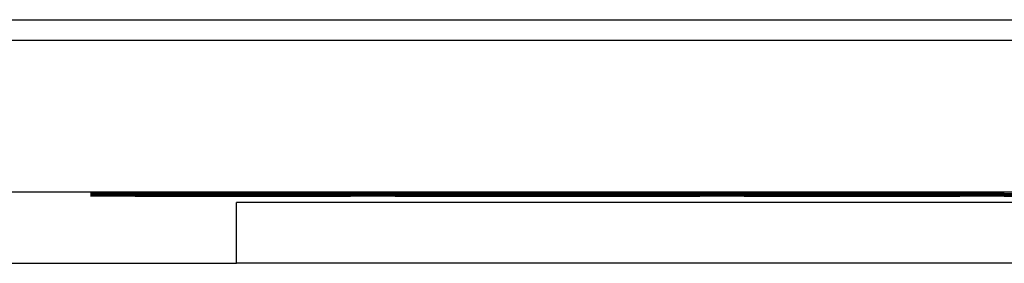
# Model space of a CAD drawing. Header units: millimetres. Extents: x 0 to 1118, y 0 to 864.
# Tile 19 of 256: x 83.239 to 84.532, y 320.802 to 321.122. Entities that reach past the tile are written whole.
import ezdxf

# ---------------------------------------------------------------- set-up
doc = ezdxf.new("R2010")
doc.units = ezdxf.units.MM

msp = doc.modelspace()

# ---------------------------------------------------------------- linework, layer by layer
at = {"color": 7, "linetype": 'Continuous', "lineweight": 25}
for p, q in [((82.2919, 321.1217), (89.1319, 321.1217)), ((82.2919, 321.095), (88.9319, 321.095)), ((88.9319, 320.895), (82.2466, 320.895)), ((87.9399, 320.8817), (83.5239, 320.8817)), ((83.5239, 320.8017), (83.5239, 320.8817)), ((87.9399, 320.8017), (83.5239, 320.8017))]:
    msp.add_line(p, q, dxfattribs=at)
at = {"color": 8, "linetype": 'Continuous', "lineweight": 25}
for p, q in [((83.5319, 320.8941), (83.5319, 320.894)), ((83.5319, 320.8937), (83.5319, 320.8936)), ((83.5319, 320.8934), (83.5319, 320.8933)), ((83.5319, 320.893), (83.5319, 320.8929)), ((83.5319, 320.8927), (83.5319, 320.8926)), ((83.5319, 320.8923), (83.5319, 320.8922)), ((83.5319, 320.892), (83.5319, 320.8919)), ((83.5319, 320.8916), (83.5319, 320.8915)), ((83.5319, 320.8913), (83.5319, 320.8912)), ((83.5319, 320.8909), (83.5319, 320.8908)), ((83.5319, 320.8906), (83.5319, 320.8905)), ((83.5319, 320.8902), (83.5319, 320.8901)), ((83.9319, 320.8942), (83.9319, 320.8941)), ((83.9319, 320.8939), (83.9319, 320.8938)), ((83.9319, 320.8935), (83.9319, 320.8934)), ((83.9319, 320.8932), (83.9319, 320.8931)), ((83.9319, 320.8929), (83.9319, 320.8927)), ((83.9319, 320.8925), (83.9319, 320.8924)), ((83.9319, 320.8922), (83.9319, 320.892)), ((83.9319, 320.8918), (83.9319, 320.8917)), ((83.9319, 320.8915), (83.9319, 320.8913)), ((83.9319, 320.8911), (83.9319, 320.891)), ((83.9319, 320.8908), (83.9319, 320.8906)), ((83.9319, 320.8904), (83.9319, 320.8903)), ((83.9319, 320.8901), (83.9319, 320.8899)), ((84.3319, 320.8941), (84.3319, 320.894)), ((84.3319, 320.8937), (84.3319, 320.8936)), ((84.3319, 320.8934), (84.3319, 320.8933)), ((84.3319, 320.893), (84.3319, 320.8929)), ((84.3319, 320.8927), (84.3319, 320.8926)), ((84.3319, 320.8923), (84.3319, 320.8922)), ((84.3319, 320.892), (84.3319, 320.8919)), ((84.3319, 320.8916), (84.3319, 320.8915)), ((84.3319, 320.8913), (84.3319, 320.8912)), ((84.3319, 320.8909), (84.3319, 320.8908)), ((84.3319, 320.8906), (84.3319, 320.8905)), ((84.3319, 320.8902), (84.3319, 320.8901))]:
    msp.add_line(p, q, dxfattribs=at)
at = {"color": 7, "linetype": 'Continuous', "lineweight": 25, "flags": 128}
for points in [[(83.5319, 320.8941), (83.4553, 320.8941), (83.3905, 320.8941), (83.3471, 320.894), (83.3319, 320.894), (83.3471, 320.894), (83.3905, 320.894), (83.4553, 320.894), (83.5319, 320.894)], [(83.5319, 320.8937), (83.4553, 320.8937), (83.3905, 320.8937), (83.3471, 320.8937), (83.3319, 320.8937), (83.3471, 320.8936), (83.3905, 320.8936), (83.4553, 320.8936), (83.5319, 320.8936)], [(83.5319, 320.8934), (83.4553, 320.8934), (83.3905, 320.8934), (83.3471, 320.8933), (83.3319, 320.8933), (83.3471, 320.8933), (83.3905, 320.8933), (83.4553, 320.8933), (83.5319, 320.8933)], [(83.5319, 320.893), (83.4553, 320.893), (83.3905, 320.893), (83.3471, 320.893), (83.3319, 320.893), (83.3471, 320.8929), (83.3905, 320.8929), (83.4553, 320.8929), (83.5319, 320.8929)], [(83.5319, 320.8927), (83.4553, 320.8927), (83.3905, 320.8927), (83.3471, 320.8926), (83.3319, 320.8926), (83.3471, 320.8926), (83.3905, 320.8926), (83.4553, 320.8926), (83.5319, 320.8926)], [(83.5319, 320.8923), (83.4553, 320.8923), (83.3905, 320.8923), (83.3471, 320.8923), (83.3319, 320.8923), (83.3471, 320.8922), (83.3905, 320.8922), (83.4553, 320.8922), (83.5319, 320.8922)], [(83.5319, 320.892), (83.4553, 320.892), (83.3905, 320.892), (83.3471, 320.8919), (83.3319, 320.8919), (83.3471, 320.8919), (83.3905, 320.8919), (83.4553, 320.8919), (83.5319, 320.8919)], [(83.5319, 320.8916), (83.4553, 320.8916), (83.3905, 320.8916), (83.3471, 320.8916), (83.3319, 320.8916), (83.3471, 320.8916), (83.3905, 320.8915), (83.4553, 320.8915), (83.5319, 320.8915)], [(83.5319, 320.8913), (83.4553, 320.8913), (83.3905, 320.8913), (83.3471, 320.8912), (83.3319, 320.8912), (83.3471, 320.8912), (83.3905, 320.8912), (83.4553, 320.8912), (83.5319, 320.8912)], [(83.5319, 320.8909), (83.4553, 320.8909), (83.3905, 320.8909), (83.3471, 320.8909), (83.3319, 320.8909), (83.3471, 320.8909), (83.3905, 320.8908), (83.4553, 320.8908), (83.5319, 320.8908)], [(83.5319, 320.8906), (83.4553, 320.8906), (83.3905, 320.8906), (83.3471, 320.8906), (83.3319, 320.8905), (83.3471, 320.8905), (83.3905, 320.8905), (83.4553, 320.8905), (83.5319, 320.8905)], [(83.5319, 320.8902), (83.4553, 320.8902), (83.3905, 320.8902), (83.3471, 320.8902), (83.3319, 320.8902), (83.3471, 320.8902), (83.3905, 320.8901), (83.4553, 320.8901), (83.5319, 320.8901)], [(83.5319, 320.894), (83.6084, 320.894), (83.6733, 320.894), (83.7167, 320.894), (83.7319, 320.894), (83.7167, 320.894), (83.6733, 320.8941), (83.6084, 320.8941), (83.5319, 320.8941)], [(83.5319, 320.8936), (83.6084, 320.8936), (83.6733, 320.8936), (83.7167, 320.8936), (83.7319, 320.8937), (83.7167, 320.8937), (83.6733, 320.8937), (83.6084, 320.8937), (83.5319, 320.8937)], [(83.5319, 320.8933), (83.6084, 320.8933), (83.6733, 320.8933), (83.7167, 320.8933), (83.7319, 320.8933), (83.7167, 320.8933), (83.6733, 320.8934), (83.6084, 320.8934), (83.5319, 320.8934)], [(83.5319, 320.8929), (83.6084, 320.8929), (83.6733, 320.8929), (83.7167, 320.8929), (83.7319, 320.893), (83.7167, 320.893), (83.6733, 320.893), (83.6084, 320.893), (83.5319, 320.893)], [(83.5319, 320.8926), (83.6084, 320.8926), (83.6733, 320.8926), (83.7167, 320.8926), (83.7319, 320.8926), (83.7167, 320.8926), (83.6733, 320.8927), (83.6084, 320.8927), (83.5319, 320.8927)], [(83.5319, 320.8922), (83.6084, 320.8922), (83.6733, 320.8922), (83.7167, 320.8922), (83.7319, 320.8923), (83.7167, 320.8923), (83.6733, 320.8923), (83.6084, 320.8923), (83.5319, 320.8923)], [(83.5319, 320.8919), (83.6084, 320.8919), (83.6733, 320.8919), (83.7167, 320.8919), (83.7319, 320.8919), (83.7167, 320.8919), (83.6733, 320.892), (83.6084, 320.892), (83.5319, 320.892)], [(83.5319, 320.8915), (83.6084, 320.8915), (83.6733, 320.8915), (83.7167, 320.8916), (83.7319, 320.8916), (83.7167, 320.8916), (83.6733, 320.8916), (83.6084, 320.8916), (83.5319, 320.8916)], [(83.5319, 320.8912), (83.6084, 320.8912), (83.6733, 320.8912), (83.7167, 320.8912), (83.7319, 320.8912), (83.7167, 320.8912), (83.6733, 320.8913), (83.6084, 320.8913), (83.5319, 320.8913)], [(83.5319, 320.8908), (83.6084, 320.8908), (83.6733, 320.8908), (83.7167, 320.8909), (83.7319, 320.8909), (83.7167, 320.8909), (83.6733, 320.8909), (83.6084, 320.8909), (83.5319, 320.8909)], [(83.5319, 320.8905), (83.6084, 320.8905), (83.6733, 320.8905), (83.7167, 320.8905), (83.7319, 320.8905), (83.7167, 320.8906), (83.6733, 320.8906), (83.6084, 320.8906), (83.5319, 320.8906)], [(83.5319, 320.8901), (83.6084, 320.8901), (83.6733, 320.8901), (83.7167, 320.8902), (83.7319, 320.8902), (83.7167, 320.8902), (83.6733, 320.8902), (83.6084, 320.8902), (83.5319, 320.8902)], [(83.9319, 320.8942), (83.8553, 320.8942), (83.7905, 320.8942), (83.7471, 320.8942), (83.7319, 320.8942), (83.7471, 320.8942), (83.7905, 320.8941), (83.8553, 320.8941), (83.9319, 320.8941)], [(83.9319, 320.8939), (83.8553, 320.8939), (83.7905, 320.8939), (83.7471, 320.8939), (83.7319, 320.8938), (83.7471, 320.8938), (83.7905, 320.8938), (83.8553, 320.8938), (83.9319, 320.8938)], [(83.9319, 320.8935), (83.8553, 320.8935), (83.7905, 320.8935), (83.7471, 320.8935), (83.7319, 320.8935), (83.7471, 320.8935), (83.7905, 320.8935), (83.8553, 320.8934), (83.9319, 320.8934)], [(83.9319, 320.8932), (83.8553, 320.8932), (83.7905, 320.8932), (83.7471, 320.8932), (83.7319, 320.8931), (83.7471, 320.8931), (83.7905, 320.8931), (83.8553, 320.8931), (83.9319, 320.8931)], [(83.9319, 320.8929), (83.8553, 320.8928), (83.7905, 320.8928), (83.7471, 320.8928), (83.7319, 320.8928), (83.7471, 320.8928), (83.7905, 320.8928), (83.8553, 320.8927), (83.9319, 320.8927)], [(83.9319, 320.8925), (83.8553, 320.8925), (83.7905, 320.8925), (83.7471, 320.8925), (83.7319, 320.8924), (83.7471, 320.8924), (83.7905, 320.8924), (83.8553, 320.8924), (83.9319, 320.8924)], [(83.9319, 320.8922), (83.8553, 320.8922), (83.7905, 320.8921), (83.7471, 320.8921), (83.7319, 320.8921), (83.7471, 320.8921), (83.7905, 320.8921), (83.8553, 320.892), (83.9319, 320.892)], [(83.9319, 320.8918), (83.8553, 320.8918), (83.7905, 320.8918), (83.7471, 320.8918), (83.7319, 320.8917), (83.7471, 320.8917), (83.7905, 320.8917), (83.8553, 320.8917), (83.9319, 320.8917)], [(83.9319, 320.8915), (83.8553, 320.8915), (83.7905, 320.8914), (83.7471, 320.8914), (83.7319, 320.8914), (83.7471, 320.8914), (83.7905, 320.8914), (83.8553, 320.8913), (83.9319, 320.8913)], [(83.9319, 320.8911), (83.8553, 320.8911), (83.7905, 320.8911), (83.7471, 320.8911), (83.7319, 320.8911), (83.7471, 320.891), (83.7905, 320.891), (83.8553, 320.891), (83.9319, 320.891)], [(83.9319, 320.8908), (83.8553, 320.8908), (83.7905, 320.8907), (83.7471, 320.8907), (83.7319, 320.8907), (83.7471, 320.8907), (83.7905, 320.8907), (83.8553, 320.8906), (83.9319, 320.8906)], [(83.9319, 320.8904), (83.8553, 320.8904), (83.7905, 320.8904), (83.7471, 320.8904), (83.7319, 320.8904), (83.7471, 320.8903), (83.7905, 320.8903), (83.8553, 320.8903), (83.9319, 320.8903)], [(83.9319, 320.8901), (83.8553, 320.8901), (83.7905, 320.89), (83.7471, 320.89), (83.7319, 320.89), (83.7471, 320.89), (83.7905, 320.89), (83.8553, 320.89), (83.9319, 320.8899)], [(83.9319, 320.8941), (84.0084, 320.8941), (84.0733, 320.8941), (84.1167, 320.8942), (84.1319, 320.8942), (84.1167, 320.8942), (84.0733, 320.8942), (84.0084, 320.8942), (83.9319, 320.8942)], [(83.9319, 320.8938), (84.0084, 320.8938), (84.0733, 320.8938), (84.1167, 320.8938), (84.1319, 320.8938), (84.1167, 320.8939), (84.0733, 320.8939), (84.0084, 320.8939), (83.9319, 320.8939)], [(83.9319, 320.8934), (84.0084, 320.8934), (84.0733, 320.8935), (84.1167, 320.8935), (84.1319, 320.8935), (84.1167, 320.8935), (84.0733, 320.8935), (84.0084, 320.8935), (83.9319, 320.8935)], [(83.9319, 320.8931), (84.0084, 320.8931), (84.0733, 320.8931), (84.1167, 320.8931), (84.1319, 320.8931), (84.1167, 320.8932), (84.0733, 320.8932), (84.0084, 320.8932), (83.9319, 320.8932)], [(83.9319, 320.8927), (84.0084, 320.8927), (84.0733, 320.8928), (84.1167, 320.8928), (84.1319, 320.8928), (84.1167, 320.8928), (84.0733, 320.8928), (84.0084, 320.8928), (83.9319, 320.8929)], [(83.9319, 320.8924), (84.0084, 320.8924), (84.0733, 320.8924), (84.1167, 320.8924), (84.1319, 320.8924), (84.1167, 320.8925), (84.0733, 320.8925), (84.0084, 320.8925), (83.9319, 320.8925)], [(83.9319, 320.892), (84.0084, 320.892), (84.0733, 320.8921), (84.1167, 320.8921), (84.1319, 320.8921), (84.1167, 320.8921), (84.0733, 320.8921), (84.0084, 320.8922), (83.9319, 320.8922)], [(83.9319, 320.8917), (84.0084, 320.8917), (84.0733, 320.8917), (84.1167, 320.8917), (84.1319, 320.8917), (84.1167, 320.8918), (84.0733, 320.8918), (84.0084, 320.8918), (83.9319, 320.8918)], [(83.9319, 320.8913), (84.0084, 320.8913), (84.0733, 320.8914), (84.1167, 320.8914), (84.1319, 320.8914), (84.1167, 320.8914), (84.0733, 320.8914), (84.0084, 320.8915), (83.9319, 320.8915)], [(83.9319, 320.891), (84.0084, 320.891), (84.0733, 320.891), (84.1167, 320.891), (84.1319, 320.8911), (84.1167, 320.8911), (84.0733, 320.8911), (84.0084, 320.8911), (83.9319, 320.8911)], [(83.9319, 320.8906), (84.0084, 320.8906), (84.0733, 320.8907), (84.1167, 320.8907), (84.1319, 320.8907), (84.1167, 320.8907), (84.0733, 320.8907), (84.0084, 320.8908), (83.9319, 320.8908)], [(83.9319, 320.8903), (84.0084, 320.8903), (84.0733, 320.8903), (84.1167, 320.8903), (84.1319, 320.8904), (84.1167, 320.8904), (84.0733, 320.8904), (84.0084, 320.8904), (83.9319, 320.8904)], [(83.9319, 320.8899), (84.0084, 320.89), (84.0733, 320.89), (84.1167, 320.89), (84.1319, 320.89), (84.1167, 320.89), (84.0733, 320.89), (84.0084, 320.8901), (83.9319, 320.8901)], [(84.3319, 320.8941), (84.2553, 320.8941), (84.1905, 320.8941), (84.1471, 320.894), (84.1319, 320.894), (84.1471, 320.894), (84.1905, 320.894), (84.2553, 320.894), (84.3319, 320.894)], [(84.3319, 320.8937), (84.2553, 320.8937), (84.1905, 320.8937), (84.1471, 320.8937), (84.1319, 320.8937), (84.1471, 320.8936), (84.1905, 320.8936), (84.2553, 320.8936), (84.3319, 320.8936)], [(84.3319, 320.8934), (84.2553, 320.8934), (84.1905, 320.8934), (84.1471, 320.8933), (84.1319, 320.8933), (84.1471, 320.8933), (84.1905, 320.8933), (84.2553, 320.8933), (84.3319, 320.8933)], [(84.3319, 320.893), (84.2553, 320.893), (84.1905, 320.893), (84.1471, 320.893), (84.1319, 320.893), (84.1471, 320.8929), (84.1905, 320.8929), (84.2553, 320.8929), (84.3319, 320.8929)], [(84.3319, 320.8927), (84.2553, 320.8927), (84.1905, 320.8927), (84.1471, 320.8926), (84.1319, 320.8926), (84.1471, 320.8926), (84.1905, 320.8926), (84.2553, 320.8926), (84.3319, 320.8926)], [(84.3319, 320.8923), (84.2553, 320.8923), (84.1905, 320.8923), (84.1471, 320.8923), (84.1319, 320.8923), (84.1471, 320.8922), (84.1905, 320.8922), (84.2553, 320.8922), (84.3319, 320.8922)], [(84.3319, 320.892), (84.2553, 320.892), (84.1905, 320.892), (84.1471, 320.8919), (84.1319, 320.8919), (84.1471, 320.8919), (84.1905, 320.8919), (84.2553, 320.8919), (84.3319, 320.8919)], [(84.3319, 320.8916), (84.2553, 320.8916), (84.1905, 320.8916), (84.1471, 320.8916), (84.1319, 320.8916), (84.1471, 320.8916), (84.1905, 320.8915), (84.2553, 320.8915), (84.3319, 320.8915)], [(84.3319, 320.8913), (84.2553, 320.8913), (84.1905, 320.8913), (84.1471, 320.8912), (84.1319, 320.8912), (84.1471, 320.8912), (84.1905, 320.8912), (84.2553, 320.8912), (84.3319, 320.8912)], [(84.3319, 320.8909), (84.2553, 320.8909), (84.1905, 320.8909), (84.1471, 320.8909), (84.1319, 320.8909), (84.1471, 320.8909), (84.1905, 320.8908), (84.2553, 320.8908), (84.3319, 320.8908)], [(84.3319, 320.8906), (84.2553, 320.8906), (84.1905, 320.8906), (84.1471, 320.8906), (84.1319, 320.8905), (84.1471, 320.8905), (84.1905, 320.8905), (84.2553, 320.8905), (84.3319, 320.8905)], [(84.3319, 320.8902), (84.2553, 320.8902), (84.1905, 320.8902), (84.1471, 320.8902), (84.1319, 320.8902), (84.1471, 320.8902), (84.1905, 320.8901), (84.2553, 320.8901), (84.3319, 320.8901)], [(84.3319, 320.894), (84.4084, 320.894), (84.4733, 320.894), (84.5167, 320.894), (84.5319, 320.894), (84.5167, 320.894), (84.4733, 320.8941), (84.4084, 320.8941), (84.3319, 320.8941)], [(84.3319, 320.8936), (84.4084, 320.8936), (84.4733, 320.8936), (84.5167, 320.8936), (84.5319, 320.8937), (84.5167, 320.8937), (84.4733, 320.8937), (84.4084, 320.8937), (84.3319, 320.8937)], [(84.3319, 320.8933), (84.4084, 320.8933), (84.4733, 320.8933), (84.5167, 320.8933), (84.5319, 320.8933), (84.5167, 320.8933), (84.4733, 320.8934), (84.4084, 320.8934), (84.3319, 320.8934)], [(84.3319, 320.8929), (84.4084, 320.8929), (84.4733, 320.8929), (84.5167, 320.8929), (84.5319, 320.893), (84.5167, 320.893), (84.4733, 320.893), (84.4084, 320.893), (84.3319, 320.893)], [(84.3319, 320.8926), (84.4084, 320.8926), (84.4733, 320.8926), (84.5167, 320.8926), (84.5319, 320.8926), (84.5167, 320.8926), (84.4733, 320.8927), (84.4084, 320.8927), (84.3319, 320.8927)], [(84.3319, 320.8922), (84.4084, 320.8922), (84.4733, 320.8922), (84.5167, 320.8922), (84.5319, 320.8923), (84.5167, 320.8923), (84.4733, 320.8923), (84.4084, 320.8923), (84.3319, 320.8923)], [(84.3319, 320.8919), (84.4084, 320.8919), (84.4733, 320.8919), (84.5167, 320.8919), (84.5319, 320.8919), (84.5167, 320.8919), (84.4733, 320.892), (84.4084, 320.892), (84.3319, 320.892)], [(84.3319, 320.8915), (84.4084, 320.8915), (84.4733, 320.8915), (84.5167, 320.8916), (84.5319, 320.8916), (84.5167, 320.8916), (84.4733, 320.8916), (84.4084, 320.8916), (84.3319, 320.8916)], [(84.3319, 320.8912), (84.4084, 320.8912), (84.4733, 320.8912), (84.5167, 320.8912), (84.5319, 320.8912), (84.5167, 320.8912), (84.4733, 320.8913), (84.4084, 320.8913), (84.3319, 320.8913)], [(84.3319, 320.8908), (84.4084, 320.8908), (84.4733, 320.8908), (84.5167, 320.8909), (84.5319, 320.8909), (84.5167, 320.8909), (84.4733, 320.8909), (84.4084, 320.8909), (84.3319, 320.8909)], [(84.3319, 320.8905), (84.4084, 320.8905), (84.4733, 320.8905), (84.5167, 320.8905), (84.5319, 320.8905), (84.5167, 320.8906), (84.4733, 320.8906), (84.4084, 320.8906), (84.3319, 320.8906)], [(84.3319, 320.8901), (84.4084, 320.8901), (84.4733, 320.8901), (84.5167, 320.8902), (84.5319, 320.8902), (84.5167, 320.8902), (84.4733, 320.8902), (84.4084, 320.8902), (84.3319, 320.8902)], [(84.7319, 320.8932), (84.6553, 320.8932), (84.5905, 320.8932), (84.5471, 320.8932), (84.5319, 320.8931), (84.5471, 320.8931), (84.5905, 320.8931), (84.6553, 320.8931), (84.7319, 320.8931)], [(84.7319, 320.8929), (84.6553, 320.8928), (84.5905, 320.8928), (84.5471, 320.8928), (84.5319, 320.8928), (84.5471, 320.8928), (84.5905, 320.8928), (84.6553, 320.8927), (84.7319, 320.8927)], [(84.7319, 320.8918), (84.6553, 320.8918), (84.5905, 320.8918), (84.5471, 320.8918), (84.5319, 320.8917), (84.5471, 320.8917), (84.5905, 320.8917), (84.6553, 320.8917), (84.7319, 320.8917)], [(84.7319, 320.8915), (84.6553, 320.8915), (84.5905, 320.8914), (84.5471, 320.8914), (84.5319, 320.8914), (84.5471, 320.8914), (84.5905, 320.8914), (84.6553, 320.8913), (84.7319, 320.8913)], [(84.7319, 320.8901), (84.6553, 320.8901), (84.5905, 320.89), (84.5471, 320.89), (84.5319, 320.89), (84.5471, 320.89), (84.5905, 320.89), (84.6553, 320.89), (84.7319, 320.8899)]]:
    msp.add_lwpolyline(points, dxfattribs=at)
at = {"color": 7, "linetype": 'Continuous', "lineweight": 25}
msp.add_open_spline([(83.0319, 320.8017), (83.0316, 320.8017), (83.0418, 320.8017), (83.087, 320.8017), (83.1629, 320.8017), (83.2645, 320.8017), (83.388, 320.8017), (83.4773, 320.8017), (83.5239, 320.8017)], degree=3, knots=[0, 0, 0, 0, 0.139976, 0.290995, 0.450626, 0.626266, 0.804751, 1, 1, 1, 1], dxfattribs=at)

doc.saveas('drawing.dxf')
